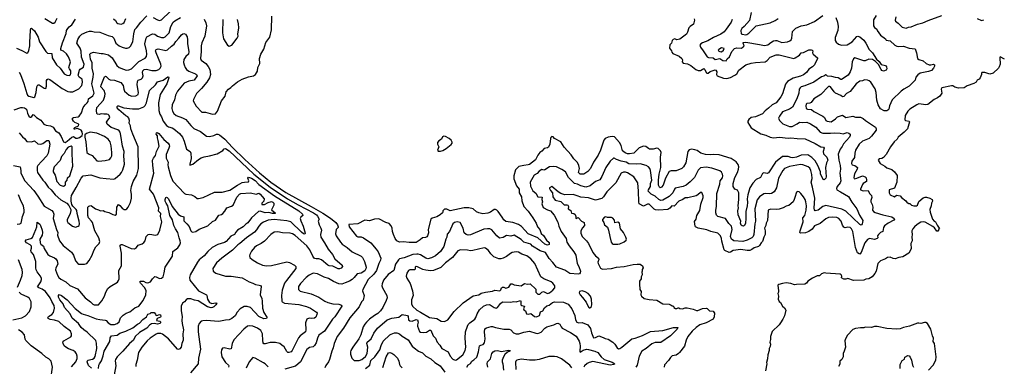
# Model space of a CAD drawing. Extents: x 1771496 to 1971148, y 471553 to 643630.
# Tile 43 of 256: x 1816083 to 1830244, y 539599 to 544582. Entities that reach past the tile are written whole.
import ezdxf

# ---------------------------------------------------------------- set-up
doc = ezdxf.new("R2010")
doc.units = 0

msp = doc.modelspace()

# ---------------------------------------------------------------- linework, layer by layer
at = {"layer": '0CON10XD'}
for points in [[(1816075, 543830), (1816093, 543795), (1816144, 543664), (1816185, 543519), (1816195, 543499), (1816215, 543482), (1816285, 543466), (1816300, 543475), (1816319, 543535), (1816331, 543615), (1816346, 543644), (1816365, 543647), (1816435, 543600), (1816460, 543595), (1816469, 543625), (1816471, 543709), (1816477, 543723), (1816495, 543730), (1816515, 543724), (1816605, 543662), (1816692, 543595), (1816775, 543552), (1816805, 543543), (1816847, 543543), (1816935, 543589), (1816975, 543635), (1816987, 543683), (1816984, 543725), (1816941, 543755), (1816926, 543785), (1816942, 543855), (1816955, 543871), (1817002, 543898), (1817012, 543945), (1816972, 544045), (1816965, 544130), (1816952, 544175), (1816906, 544245), (1816921, 544299), (1816950, 544345), (1816979, 544375), (1817055, 544410), (1817085, 544417), (1817115, 544419), (1817155, 544409), (1817235, 544403), (1817355, 544353), (1817415, 544342), (1817437, 544317), (1817466, 544245), (1817515, 544207), (1817559, 544189), (1817605, 544173), (1817628, 544172), (1817657, 544183), (1817677, 544203), (1817712, 544265), (1817723, 544377), (1817740, 544440), (1817765, 544463), (1817826, 544545), (1817914, 544636)], [(1818002, 544612), (1818065, 544579), (1818095, 544573), (1818125, 544580), (1818248, 544702)], [(1818735, 544592), (1818762, 544535), (1818768, 544495), (1818748, 544345), (1818705, 544250), (1818695, 544205), (1818695, 544125), (1818686, 544025), (1818695, 544002), (1818762, 543952), (1818795, 543909), (1818816, 543865), (1818828, 543795), (1818814, 543745), (1818777, 543683), (1818698, 543592), (1818625, 543519), (1818582, 543435), (1818578, 543415), (1818620, 543340), (1818705, 543254), (1818756, 543254), (1818855, 543224), (1818901, 543229), (1818929, 543265), (1818984, 543415), (1819039, 543481), (1819055, 543545), (1819087, 543585), (1819122, 543608), (1819145, 543633), (1819215, 543690), (1819285, 543727), (1819375, 543762), (1819445, 543775), (1819477, 543793), (1819504, 543844), (1819508, 543895), (1819539, 543951), (1819534, 544025), (1819551, 544085), (1819593, 544157), (1819625, 544255), (1819680, 544330), (1819704, 544435), (1819709, 544635)], [(1828401, 544645), (1828365, 544578), (1828361, 544495), (1828379, 544469), (1828409, 544445), (1828416, 544425), (1828465, 544358), (1828537, 544305), (1828546, 544286), (1828605, 544280), (1828668, 544218), (1828700, 544200), (1828725, 544196), (1828795, 544200), (1828875, 544174), (1828960, 544165), (1828983, 544105), (1828995, 544023), (1829015, 544010), (1829075, 543991), (1829122, 543952), (1829165, 543934), (1829187, 543933), (1829225, 543942), (1829240, 543935), (1829242, 543915), (1829226, 543885), (1829195, 543854), (1829155, 543839), (1829035, 543813), (1829001, 543789), (1828974, 543755), (1828960, 543715), (1828900, 543650), (1828875, 543627), (1828798, 543585), (1828760, 543555), (1828630, 543430), (1828592, 543345), (1828582, 543298), (1828569, 543281), (1828556, 543274), (1828514, 543274), (1828465, 543300), (1828429, 543359), (1828409, 543425), (1828401, 543535), (1828386, 543586), (1828325, 543686), (1828302, 543705), (1828275, 543715), (1828235, 543720), (1828205, 543704), (1828165, 543698), (1828115, 543660), (1828025, 543551), (1827975, 543519), (1827935, 543480), (1827915, 543474), (1827891, 543491), (1827815, 543527), (1827795, 543545), (1827745, 543618), (1827735, 543624), (1827715, 543622), (1827606, 543505), (1827504, 543445), (1827465, 543392), (1827445, 543383), (1827405, 543379), (1827395, 543366), (1827391, 543345), (1827396, 543305), (1827415, 543296), (1827469, 543289), (1827505, 543262), (1827635, 543195), (1827660, 543175), (1827677, 543135), (1827695, 543121), (1827756, 543115), (1827815, 543155), (1827845, 543188), (1827915, 543209), (1827965, 543178), (1828065, 543194), (1828105, 543181), (1828175, 543179), (1828213, 543163), (1828249, 543135), (1828391, 543035), (1828400, 543015), (1828399, 542995), (1828335, 542906), (1828299, 542875), (1828205, 542838), (1828158, 542792), (1828105, 542705), (1828093, 542665), (1828088, 542602), (1828053, 542547), (1828048, 542515), (1828055, 542495), (1828095, 542484), (1828135, 542455), (1828130, 542435), (1828091, 542365), (1828079, 542315), (1828085, 542296), (1828125, 542302), (1828205, 542337), (1828241, 542325), (1828257, 542307), (1828263, 542275), (1828260, 542255), (1828215, 542229), (1828204, 542215), (1828177, 542145), (1828178, 542135), (1828213, 542123), (1828284, 542125), (1828304, 542084), (1828332, 542055), (1828341, 542025), (1828326, 541985), (1828324, 541965), (1828342, 541925), (1828351, 541885), (1828350, 541845), (1828362, 541825), (1828385, 541810), (1828495, 541776), (1828625, 541746), (1828662, 541725), (1828666, 541714), (1828655, 541701), (1828575, 541658), (1828521, 541619), (1828506, 541595), (1828496, 541535), (1828465, 541524), (1828433, 541495), (1828422, 541475), (1828423, 541445), (1828414, 541435), (1828375, 541420), (1828305, 541437), (1828275, 541424), (1828236, 541375), (1828185, 541237), (1828165, 541213), (1828155, 541214), (1828135, 541232), (1828104, 541305), (1828066, 541535), (1828047, 541575), (1828025, 541594), (1827995, 541599), (1827955, 541592), (1827935, 541598), (1827917, 541627), (1827897, 541687), (1827864, 541725), (1827835, 541737), (1827775, 541745), (1827715, 541737), (1827675, 541718), (1827597, 541653), (1827515, 541618), (1827479, 541571), (1827433, 541537), (1827385, 541519), (1827312, 541512), (1827305, 541525), (1827307, 541545), (1827352, 541675), (1827345, 541735), (1827377, 541765), (1827395, 541842), (1827399, 541905), (1827391, 541965), (1827381, 541995), (1827355, 542036), (1827320, 542085), (1827295, 542106), (1827275, 542110), (1827255, 542102), (1827233, 542027), (1827224, 541995), (1827206, 541964), (1827145, 541911), (1827105, 541901), (1827065, 541875), (1827005, 541858), (1826965, 541852), (1826883, 541857), (1826846, 541844), (1826837, 541695), (1826818, 541655), (1826815, 541625), (1826796, 541585), (1826804, 541545), (1826804, 541495), (1826785, 541455), (1826768, 541392), (1826745, 541372), (1826724, 541335), (1826709, 541321), (1826646, 541304), (1826615, 541278), (1826585, 541265), (1826545, 541262), (1826454, 541276), (1826347, 541263), (1826305, 541238), (1826285, 541237), (1826225, 541264), (1826215, 541274), (1826183, 541397), (1826178, 541435), (1826161, 541475), (1826125, 541511), (1826025, 541538), (1825965, 541561), (1825840, 541585), (1825805, 541602), (1825797, 541615), (1825790, 541680), (1825811, 541715), (1825821, 541765), (1825865, 541839), (1825880, 541930), (1825914, 542025), (1825915, 542050), (1825895, 542098), (1825875, 542099), (1825838, 542062), (1825811, 542049), (1825695, 542020), (1825655, 542023), (1825621, 541999), (1825562, 541975), (1825495, 541901), (1825462, 541908), (1825436, 541874), (1825405, 541855), (1825275, 541845), (1825229, 541849), (1825209, 541859), (1825135, 541931), (1825111, 541929), (1825055, 541899), (1824993, 541933), (1824986, 541965), (1824985, 542115), (1824973, 542235), (1824916, 542325), (1824825, 542379), (1824795, 542388), (1824765, 542388), (1824735, 542374), (1824659, 542235), (1824526, 542105), (1824481, 542035), (1824455, 542012), (1824365, 541986), (1824265, 542020), (1824155, 542031), (1824100, 542050), (1824045, 542070), (1823925, 542066), (1823865, 542084), (1823826, 542106), (1823735, 542184), (1823705, 542166), (1823704, 542155), (1823716, 542125), (1823745, 542092), (1823749, 542035), (1823785, 541986), (1823865, 541968), (1823915, 541920), (1823951, 541921), (1823965, 541915), (1823975, 541895), (1823971, 541861), (1824010, 541840), (1824019, 541799), (1824055, 541796), (1824070, 541780), (1824084, 541755), (1824081, 541731), (1824085, 541726), (1824115, 541740), (1824165, 541687), (1824204, 541664), (1824208, 541622), (1824179, 541591), (1824152, 541545), (1824153, 541515), (1824175, 541465), (1824234, 541405), (1824264, 541364), (1824326, 541236), (1824365, 541185), (1824409, 541155), (1824411, 541135), (1824398, 541095), (1824401, 541075), (1824435, 541012), (1824465, 540996), (1824597, 541003), (1824665, 541026), (1824775, 541033), (1824905, 541061), (1824965, 541067), (1825007, 541067), (1825040, 541045), (1825048, 541015), (1825038, 540992), (1825037, 540963), (1825030, 540955), (1825038, 540915), (1825023, 540887), (1825020, 540855), (1824998, 540825), (1824998, 540785), (1825002, 540705), (1825022, 540675), (1825018, 540625), (1825027, 540607), (1825065, 540572), (1825137, 540557), (1825245, 540552), (1825335, 540498), (1825422, 540492), (1825455, 540480), (1825465, 540470), (1825475, 540470), (1825490, 540455), (1825490, 540445), (1825515, 540428), (1825535, 540428), (1825555, 540438), (1825565, 540438), (1825578, 540428), (1825615, 540426), (1825655, 540439), (1825685, 540438), (1825769, 540419), (1825815, 540399), (1825835, 540399), (1825905, 540431), (1825956, 540436), (1825970, 540430), (1826005, 540398), (1826055, 540390), (1826074, 540365), (1826072, 540308), (1826055, 540276), (1825955, 540222), (1825865, 540196), (1825811, 540155), (1825755, 540102), (1825695, 540028), (1825669, 539975), (1825644, 539886), (1825575, 539798), (1825559, 539781), (1825525, 539760), (1825465, 539748), (1825442, 539725), (1825416, 539684), (1825358, 539622), (1825350, 539585)], [(1826328, 544585), (1826317, 544545), (1826245, 544445), (1826215, 544410), (1826166, 544374), (1826064, 544326), (1825982, 544278), (1825905, 544252), (1825881, 544235), (1825866, 544215), (1825873, 544185), (1825914, 544135), (1825970, 544050), (1825989, 544039), (1826055, 544036), (1826085, 544012), (1826155, 544023), (1826195, 543996), (1826245, 543992), (1826260, 544020), (1826291, 544049), (1826325, 544125), (1826363, 544167), (1826395, 544178), (1826465, 544174), (1826490, 544190), (1826501, 544205), (1826488, 544245), (1826490, 544255), (1826525, 544257), (1826725, 544226), (1826795, 544209), (1826845, 544221), (1826886, 544255), (1826925, 544277), (1826955, 544282), (1826975, 544281), (1827045, 544256), (1827125, 544266), (1827162, 544278), (1827180, 544295), (1827188, 544315), (1827198, 544412), (1827245, 544460), (1827325, 544492), (1827405, 544510), (1827515, 544555), (1827635, 544645)], [(1826605, 544685), (1826578, 544572), (1826504, 544486), (1826469, 544455), (1826454, 544425), (1826460, 544380), (1826475, 544372), (1826525, 544364), (1826542, 544368), (1826571, 544389), (1826675, 544496), (1826875, 544536), (1826948, 544572), (1826990, 544600)], [(1828835, 544461), (1828865, 544473), (1828905, 544478), (1828995, 544516), (1829074, 544536), (1829147, 544573), (1829345, 544644)], [(1816005, 543286), (1816099, 543321), (1816125, 543322), (1816154, 543314), (1816180, 543295), (1816195, 543240), (1816215, 543196), (1816235, 543181), (1816245, 543181), (1816259, 543191), (1816275, 543218), (1816285, 543213), (1816327, 543175), (1816388, 543138), (1816430, 543080), (1816465, 543064), (1816525, 543057), (1816565, 543037), (1816597, 542985), (1816646, 542955), (1816682, 542905), (1816715, 542826), (1816735, 542817), (1816766, 542834), (1816835, 542894), (1816855, 542901), (1816890, 542880), (1816915, 542879), (1816945, 542887), (1816982, 542918), (1816988, 542935), (1816981, 542971), (1816965, 542995), (1816915, 543019), (1816875, 543007), (1816865, 543010), (1816867, 543025), (1816875, 543033), (1816928, 543055), (1816933, 543075), (1816925, 543086), (1816875, 543104), (1816855, 543124), (1816844, 543145), (1816844, 543165), (1816858, 543175), (1816925, 543184), (1816940, 543195), (1816974, 543245), (1816995, 543318), (1817023, 543357), (1817054, 543385), (1817070, 543405), (1817073, 543445), (1817135, 543487), (1817152, 543525), (1817119, 543661), (1817140, 543755), (1817145, 543805), (1817124, 543884), (1817126, 543964), (1817104, 544015), (1817095, 544055), (1817093, 544087), (1817105, 544103), (1817145, 544114), (1817254, 544094), (1817286, 544096), (1817359, 544079), (1817415, 544034), (1817480, 543925), (1817515, 543897), (1817575, 543870), (1817615, 543859), (1817655, 543861), (1817693, 543877), (1817795, 543981), (1817890, 544030), (1817908, 544055), (1817912, 544085), (1817907, 544135), (1817882, 544235), (1817900, 544315), (1817913, 544337), (1817995, 544379), (1818025, 544372), (1818065, 544345), (1818125, 544324), (1818155, 544325), (1818175, 544335), (1818234, 544395), (1818257, 544485), (1818290, 544545), (1818315, 544566), (1818396, 544614)], [(1816035, 544173), (1816115, 544141), (1816185, 544100), (1816200, 544105), (1816213, 544137), (1816230, 544205), (1816229, 544255), (1816238, 544432), (1816245, 544458), (1816255, 544460), (1816265, 544453), (1816294, 544424), (1816351, 544331), (1816370, 544265), (1816457, 544125), (1816485, 544102), (1816544, 544094), (1816550, 544035), (1816613, 543933), (1816665, 543886), (1816725, 543804), (1816762, 543785), (1816795, 543778), (1816815, 543790), (1816821, 543815), (1816820, 543845), (1816799, 543875), (1816792, 543895), (1816816, 543975), (1816785, 544047), (1816755, 544093), (1816715, 544129), (1816676, 544146), (1816675, 544170), (1816699, 544249), (1816750, 544385), (1816757, 544425), (1816775, 544456), (1816795, 544481), (1816835, 544509), (1816885, 544589)], [(1816445, 544601), (1816555, 544534), (1816575, 544531)], [(1816575, 544531), (1816595, 544546), (1816622, 544605)], [(1817434, 544594), (1817459, 544569), (1817480, 544535), (1817496, 544526), (1817545, 544520), (1817565, 544526), (1817585, 544544), (1817609, 544601)], [(1819004, 544584), (1819001, 544395), (1819014, 544305), (1819072, 544215), (1819095, 544200), (1819133, 544217), (1819212, 544318), (1819224, 544345), (1819221, 544375), (1819236, 544464), (1819231, 544525), (1819217, 544585)], [(1825786, 544595), (1825790, 544575), (1825772, 544518), (1825724, 544486), (1825706, 544465), (1825688, 544402), (1825672, 544375), (1825577, 544303), (1825535, 544294), (1825505, 544309), (1825481, 544299), (1825468, 544282), (1825459, 544245), (1825435, 544222), (1825427, 544175), (1825456, 544135), (1825461, 544115), (1825475, 544096), (1825568, 544058), (1825605, 544025), (1825614, 544005), (1825610, 543975), (1825625, 543955), (1825688, 543948), (1825735, 543922), (1825807, 543867), (1825842, 543852), (1825875, 543850), (1825925, 543881), (1825938, 543868), (1825954, 543824), (1825965, 543814), (1825985, 543815), (1826015, 543837), (1826085, 543861), (1826096, 543855), (1826108, 543835), (1826104, 543795), (1826116, 543776), (1826205, 543743), (1826255, 543738), (1826307, 543753), (1826367, 543783), (1826395, 543806), (1826426, 543855), (1826525, 543935), (1826605, 543959), (1826665, 543969), (1826803, 543977), (1826835, 543997), (1826875, 544045), (1826965, 544077), (1827005, 544079), (1827215, 544026), (1827235, 544032), (1827298, 544072), (1827325, 544106), (1827355, 544111), (1827395, 544130), (1827435, 544150), (1827465, 544151), (1827482, 544145), (1827489, 544135), (1827484, 544105), (1827493, 544085), (1827556, 544036), (1827557, 544025), (1827514, 543935), (1827487, 543903), (1827435, 543871), (1827397, 543825), (1827355, 543791), (1827315, 543772), (1827209, 543741), (1827128, 543692), (1827098, 543655), (1827055, 543515), (1827029, 543471), (1826962, 543388), (1826904, 543356), (1826855, 543309), (1826806, 543274), (1826765, 543231), (1826665, 543185), (1826605, 543175), (1826568, 543145), (1826554, 543125), (1826557, 543105), (1826605, 543028), (1826741, 542941), (1826813, 542923), (1826875, 542894), (1826925, 542885), (1827013, 542893), (1827135, 542880), (1827175, 542883), (1827265, 542872), (1827378, 542868), (1827525, 542802), (1827604, 542754), (1827645, 542750), (1827653, 542733), (1827640, 542685), (1827644, 542655), (1827691, 542605), (1827707, 542565), (1827685, 542525), (1827671, 542455), (1827682, 542325), (1827677, 542303), (1827665, 542289), (1827655, 542282), (1827637, 542287), (1827603, 542367), (1827599, 542395), (1827563, 542485), (1827523, 542553), (1827475, 542600), (1827417, 542637), (1827325, 542635), (1827255, 542607), (1827205, 542596), (1827175, 542599), (1827134, 542614), (1827054, 542616), (1826955, 542535), (1826855, 542381), (1826835, 542371), (1826785, 542380), (1826767, 542373), (1826738, 542312), (1826677, 542283), (1826627, 542233), (1826586, 542164), (1826556, 542065), (1826546, 542005), (1826550, 541955), (1826545, 541908), (1826525, 541825), (1826527, 541725), (1826520, 541655), (1826508, 541625), (1826495, 541615), (1826475, 541617), (1826459, 541629), (1826451, 541655), (1826454, 541685), (1826418, 541775), (1826410, 541835), (1826420, 541875), (1826416, 541905), (1826427, 541995), (1826424, 542094), (1826405, 542129), (1826368, 542148), (1826346, 542186), (1826347, 542225), (1826368, 542312), (1826405, 542385), (1826422, 542435), (1826425, 542465), (1826418, 542498), (1826389, 542539), (1826318, 542588), (1826145, 542640), (1826055, 542643), (1826015, 542640), (1825945, 542645), (1825881, 542665), (1825825, 542702), (1825795, 542713), (1825745, 542719), (1825710, 542710), (1825693, 542685), (1825664, 542525), (1825631, 542465), (1825605, 542443), (1825525, 542409), (1825455, 542410), (1825425, 542399), (1825372, 542305), (1825337, 542203), (1825315, 542173), (1825295, 542164), (1825283, 542173), (1825270, 542205), (1825269, 542275), (1825279, 542361), (1825305, 542455), (1825300, 542605), (1825308, 542675), (1825299, 542699), (1825265, 542728), (1825245, 542733), (1825195, 542721), (1825143, 542723), (1825125, 542729), (1825088, 542758), (1825055, 542762), (1824995, 542742), (1824915, 542663), (1824855, 542652), (1824825, 542655), (1824790, 542670), (1824755, 542699), (1824732, 542772), (1824708, 542818), (1824636, 542896), (1824605, 542902), (1824545, 542895), (1824505, 542875), (1824485, 542851), (1824435, 542706), (1824402, 542635), (1824338, 542535), (1824292, 542445), (1824255, 542399), (1824195, 542361), (1824145, 542362), (1824122, 542385), (1824135, 542445), (1824126, 542485), (1824107, 542527), (1824052, 542582), (1824015, 542638), (1823915, 542748), (1823865, 542825), (1823775, 542875), (1823755, 542897), (1823735, 542901), (1823721, 542889), (1823716, 542875), (1823707, 542793), (1823691, 542749), (1823675, 542739), (1823625, 542728), (1823595, 542691), (1823565, 542672), (1823536, 542635), (1823502, 542568), (1823415, 542501), (1823395, 542494), (1823332, 542488), (1823260, 542470), (1823215, 542425), (1823190, 542335), (1823191, 542295), (1823230, 542195), (1823267, 542145), (1823269, 542095), (1823301, 542035), (1823307, 541977), (1823336, 541896), (1823395, 541828), (1823463, 541733), (1823512, 541655), (1823532, 541605), (1823564, 541564), (1823585, 541509), (1823618, 541478), (1823660, 541410), (1823698, 541378), (1823698, 541352), (1823675, 541339), (1823637, 541355), (1823535, 541445), (1823395, 541502), (1823299, 541609), (1823255, 541640), (1823175, 541668), (1823075, 541683), (1823045, 541705), (1823023, 541745)], [(1827823, 544613), (1827846, 544545), (1827855, 544485), (1827852, 544425), (1827813, 544325), (1827811, 544285), (1827825, 544260), (1827859, 544229), (1827903, 544217), (1827985, 544223), (1828055, 544262), (1828125, 544341), (1828136, 544344), (1828165, 544334), (1828225, 544286), (1828254, 544244), (1828300, 544155), (1828347, 544105), (1828406, 544015), (1828445, 543981), (1828475, 543940), (1828535, 543926), (1828550, 543905), (1828555, 543875), (1828546, 543855), (1828505, 543843), (1828485, 543851), (1828475, 543864), (1828437, 543937), (1828391, 543981), (1828348, 544008), (1828295, 544016), (1828245, 543991), (1828225, 543989), (1828095, 544035), (1828075, 544021), (1828055, 543975), (1828045, 543885), (1828029, 543835), (1828000, 543785), (1827905, 543722), (1827895, 543721), (1827855, 543747), (1827815, 543750), (1827765, 543767), (1827699, 543769), (1827687, 543785), (1827675, 543788), (1827648, 543772), (1827615, 543762), (1827505, 543685), (1827375, 543632), (1827325, 543618), (1827306, 543605), (1827295, 543585), (1827287, 543525), (1827258, 543445), (1827198, 543325), (1827156, 543295), (1827055, 543259), (1827009, 543195), (1826999, 543165), (1827010, 543135), (1827061, 543085), (1827155, 543045), (1827195, 543045), (1827264, 543086), (1827299, 543111), (1827345, 543106), (1827405, 543111), (1827459, 543085), (1827535, 543037), (1827594, 542965), (1827635, 542951), (1827745, 542950), (1827805, 542958), (1827885, 542952), (1827925, 542942), (1827985, 542959), (1828010, 542950), (1828028, 542935), (1828028, 542915), (1828017, 542895), (1827932, 542798), (1827912, 542758), (1827885, 542720), (1827853, 542647), (1827862, 542562), (1827885, 542485), (1827886, 542435), (1827879, 542375), (1827894, 542266), (1827885, 542235), (1827838, 542185), (1827829, 542155), (1827835, 542134), (1827889, 542108), (1828005, 542040), (1828051, 541961), (1828124, 541865), (1828162, 541772), (1828210, 541695), (1828202, 541645), (1828196, 541634), (1828185, 541630), (1828165, 541640), (1827965, 541830), (1827908, 541858), (1827675, 541909), (1827635, 541898), (1827565, 541846), (1827525, 541836), (1827515, 541848), (1827511, 541871), (1827517, 542015), (1827484, 542175), (1827465, 542245), (1827479, 542301), (1827478, 542355), (1827462, 542415), (1827445, 542446), (1827425, 542465), (1827347, 542497), (1827315, 542502), (1827157, 542473), (1827085, 542445), (1827057, 542415), (1826997, 542305), (1826970, 542165), (1826935, 542106), (1826898, 542082), (1826865, 542079), (1826805, 542084), (1826785, 542077), (1826723, 542037), (1826688, 541992), (1826657, 541865), (1826667, 541685), (1826655, 541645), (1826642, 541495), (1826633, 541465), (1826615, 541445), (1826545, 541412), (1826485, 541393), (1826355, 541405), (1826319, 541425), (1826307, 541465), (1826330, 541565), (1826319, 541615), (1826280, 541650), (1826236, 541725), (1826125, 541752), (1826105, 541774), (1826094, 541805), (1826094, 541845), (1826106, 541895), (1826110, 542085), (1826153, 542217), (1826157, 542265), (1826190, 542310), (1826195, 542335), (1826191, 542361), (1826178, 542388), (1826155, 542408), (1826036, 542446), (1825955, 542463), (1825875, 542453), (1825841, 542419), (1825788, 542315), (1825725, 542250), (1825671, 542205), (1825625, 542186), (1825512, 542158), (1825500, 542145), (1825476, 542095), (1825425, 542039), (1825335, 541989), (1825305, 541983), (1825275, 541995), (1825221, 542045), (1825163, 542073), (1825123, 542115), (1825125, 542135), (1825158, 542185), (1825158, 542225), (1825177, 542275), (1825156, 542416), (1825146, 542445), (1825125, 542468), (1825095, 542484), (1825005, 542508), (1824953, 542507), (1824845, 542511), (1824805, 542534), (1824735, 542546), (1824665, 542574), (1824635, 542592), (1824625, 542591), (1824575, 542548), (1824512, 542455), (1824455, 542326), (1824425, 542282), (1824405, 542270), (1824365, 542258), (1824289, 542195), (1824225, 542175), (1824152, 542192), (1824105, 542217), (1824065, 542228), (1823974, 542314), (1823934, 542394), (1823879, 542429), (1823805, 542465), (1823765, 542470), (1823705, 542467), (1823635, 542424), (1823621, 542421), (1823595, 542429)], [(1828686, 544625), (1828674, 544574), (1828679, 544559), (1828720, 544530), (1828775, 544473), (1828835, 544461)], [(1829855, 544599), (1829915, 544569), (1829948, 544582)], [(1816078, 542955), (1816126, 542896), (1816154, 542874), (1816185, 542829), (1816255, 542824), (1816295, 542841), (1816345, 542799), (1816385, 542793), (1816417, 542803), (1816475, 542844), (1816504, 542844), (1816516, 542794), (1816492, 542665), (1816473, 542625), (1816396, 542544), (1816344, 542485), (1816334, 542465), (1816333, 542413), (1816340, 542385), (1816415, 542275), (1816445, 542245), (1816495, 542174), (1816535, 542136), (1816592, 542062), (1816674, 541994), (1816759, 541945), (1816791, 541911), (1816818, 541855), (1816818, 541838), (1816811, 541795), (1816768, 541705), (1816768, 541685), (1816778, 541665), (1816844, 541614), (1816885, 541601), (1816925, 541612), (1816937, 541625), (1816943, 541645), (1816940, 541685), (1816909, 541795), (1816905, 541838), (1816896, 541855), (1816849, 541899), (1816832, 541925), (1816823, 541973), (1816824, 542016), (1816830, 542055), (1816841, 542079), (1816895, 542168), (1816965, 542306), (1816995, 542337), (1817105, 542350), (1817235, 542309), (1817325, 542297), (1817435, 542291), (1817455, 542299), (1817527, 542363), (1817547, 542385), (1817569, 542425), (1817590, 542505), (1817582, 542625), (1817587, 542685), (1817563, 542765), (1817540, 542915), (1817526, 542965), (1817514, 542984), (1817495, 542998), (1817400, 543030), (1817342, 543082), (1817333, 543107), (1817339, 543125), (1817379, 543175), (1817372, 543205), (1817355, 543219), (1817335, 543224), (1817295, 543222), (1817255, 543228), (1817225, 543220), (1817202, 543222), (1817191, 543235), (1817189, 543275), (1817195, 543318), (1817290, 543425), (1817309, 543481), (1817312, 543515), (1817299, 543565), (1817250, 543615), (1817255, 543639), (1817305, 543760), (1817315, 543768), (1817325, 543766), (1817364, 543725), (1817385, 543716), (1817445, 543712), (1817538, 543678), (1817572, 543635), (1817579, 543585), (1817591, 543555), (1817657, 543497), (1817695, 543483), (1817755, 543486), (1817785, 543505), (1817790, 543535), (1817774, 543645), (1817777, 543695), (1817785, 543712), (1817831, 543729), (1817850, 543745), (1817857, 543775), (1817849, 543825), (1817855, 543845), (1817873, 543865), (1817905, 543871), (1817985, 543852), (1818045, 543851), (1818085, 543865), (1818105, 543885), (1818117, 543915), (1818115, 543945), (1818044, 544105), (1818038, 544135), (1818047, 544153), (1818075, 544163), (1818165, 544142), (1818185, 544141), (1818210, 544150), (1818265, 544204), (1818305, 544232), (1818329, 544271), (1818374, 544316), (1818409, 544365), (1818430, 544380), (1818445, 544384), (1818466, 544376), (1818492, 544335), (1818498, 544295), (1818496, 544235), (1818517, 544125), (1818511, 544089), (1818472, 544055), (1818445, 544010), (1818440, 543965), (1818447, 543935), (1818461, 543895), (1818484, 543864), (1818515, 543842), (1818613, 543805), (1818626, 543795), (1818634, 543775), (1818594, 543715), (1818515, 543698), (1818451, 543669), (1818354, 543555), (1818326, 543495), (1818311, 543429), (1818274, 543356), (1818271, 543305), (1818282, 543265), (1818301, 543235), (1818335, 543205), (1818425, 543173), (1818475, 543145), (1818545, 543062), (1818590, 543020), (1818686, 542976), (1818770, 542910), (1818815, 542904), (1818875, 542918), (1818915, 542937), (1818935, 542937), (1818958, 542928), (1819035, 542865), (1819144, 542744), (1819321, 542571), (1819530, 542380), (1819695, 542248), (1819909, 542099), (1820275, 541895), (1820445, 541801), (1820555, 541729), (1820632, 541665), (1820656, 541635), (1820664, 541605), (1820663, 541595), (1820636, 541564), (1820624, 541505), (1820636, 541476), (1820695, 541384), (1820723, 541353), (1820795, 541305), (1820863, 541243), (1820993, 541183), (1821012, 541162), (1821042, 541105), (1821065, 541025), (1821062, 540998), (1821047, 540973), (1820995, 540936), (1820935, 540927), (1820895, 540874), (1820864, 540845), (1820825, 540821), (1820765, 540797), (1820715, 540779), (1820673, 540783), (1820597, 540817), (1820525, 540862), (1820462, 540882), (1820365, 540929), (1820304, 540936), (1820245, 540908), (1820205, 540877), (1820121, 540789), (1820095, 540745), (1820092, 540705), (1820115, 540681), (1820275, 540640), (1820385, 540595), (1820473, 540533), (1820515, 540514), (1820585, 540495), (1820675, 540491), (1820710, 540480), (1820714, 540465), (1820615, 540308), (1820582, 540275), (1820465, 540105), (1820384, 540045), (1820366, 540005), (1820348, 539935), (1820324, 539896), (1820305, 539880), (1820252, 539868), (1820215, 539839), (1820122, 539665), (1820050, 539600), (1819895, 539559)], [(1826175, 544121), (1826206, 544145), (1826216, 544166), (1826178, 544178), (1826138, 544155), (1826131, 544145), (1826134, 544135), (1826155, 544123), (1826175, 544121)], [(1830245, 544014), (1830185, 544050), (1830180, 544035), (1830186, 543945), (1830172, 543905), (1830162, 543885), (1830086, 543814), (1830035, 543800), (1829965, 543822), (1829920, 543825), (1829914, 543815), (1829916, 543795), (1829896, 543744), (1829882, 543728), (1829856, 543714), (1829840, 543685), (1829805, 543664), (1829711, 543629), (1829665, 543605), (1829585, 543599), (1829535, 543611), (1829505, 543629), (1829485, 543632), (1829348, 543605), (1829338, 543585), (1829344, 543525), (1829318, 543485), (1829285, 543459), (1829235, 543435), (1829142, 543365), (1829115, 543360), (1829015, 543371), (1828985, 543359), (1828885, 543295), (1828858, 543265), (1828818, 543205), (1828812, 543142), (1828823, 543133), (1828875, 543122), (1828882, 543115), (1828851, 543015), (1828805, 542967), (1828717, 542895), (1828704, 542865), (1828662, 542828), (1828608, 542755), (1828546, 542644), (1828505, 542602), (1828482, 542588), (1828445, 542580), (1828430, 542565), (1828460, 542515), (1828525, 542478), (1828554, 542454), (1828625, 542430), (1828663, 542393), (1828702, 542342), (1828700, 542245), (1828665, 542162), (1828590, 542135), (1828588, 542095), (1828604, 542064), (1828665, 542037), (1828695, 542057), (1828745, 542052), (1828765, 542028), (1828829, 541979), (1828845, 541950), (1828855, 541950), (1828865, 541940), (1828885, 541940), (1828910, 541915), (1828944, 541904), (1828980, 541905), (1828997, 541915), (1829015, 541970), (1829075, 542020), (1829105, 542030), (1829125, 542029), (1829174, 542014), (1829208, 541995), (1829211, 541975), (1829196, 541944), (1829191, 541905), (1829174, 541855), (1829176, 541815), (1829210, 541715), (1829235, 541685), (1829255, 541674), (1829278, 541628), (1829308, 541585), (1829310, 541575), (1829300, 541565), (1829300, 541555), (1829288, 541542), (1829275, 541540), (1829240, 541590), (1829218, 541608), (1829105, 541669), (1829075, 541676), (1829045, 541670), (1828993, 541637), (1828955, 541604), (1828928, 541575), (1828914, 541545), (1828920, 541485), (1828913, 541465), (1828917, 541405), (1828900, 541365), (1828903, 541287), (1828873, 541225), (1828785, 541172), (1828725, 541164), (1828676, 541144), (1828645, 541150), (1828605, 541169), (1828566, 541164), (1828536, 541144), (1828466, 541114), (1828424, 541076), (1828400, 540965), (1828384, 540935), (1828344, 540885), (1828295, 540858), (1828255, 540850), (1828225, 540837), (1828075, 540832), (1827995, 540862), (1827965, 540852), (1827935, 540852), (1827902, 540872), (1827908, 540895), (1827898, 540915), (1827885, 540922), (1827675, 540937), (1827655, 540943), (1827614, 540926), (1827585, 540900), (1827555, 540900), (1827485, 540868), (1827417, 540823), (1827400, 540795), (1827375, 540778), (1827255, 540777), (1827225, 540771), (1827175, 540790), (1827105, 540797), (1827055, 540791), (1827002, 540775), (1826987, 540763), (1826998, 540685), (1826998, 540665), (1826988, 540645), (1826997, 540605), (1826992, 540565), (1827005, 540530), (1827026, 540516), (1827052, 540465), (1827085, 540440), (1827102, 540405), (1827082, 540325), (1827060, 540275), (1827026, 540224), (1827008, 540195), (1826905, 540100), (1826880, 540025), (1826882, 539985), (1826870, 539945), (1826880, 539915), (1826876, 539884), (1826863, 539855), (1826862, 539825), (1826844, 539766), (1826840, 539705), (1826822, 539655), (1826828, 539635), (1826810, 539535)], [(1817063, 541823), (1817064, 541886), (1817079, 541901), (1817105, 541909), (1817115, 541908), (1817175, 541864), (1817219, 541849), (1817245, 541834), (1817285, 541838), (1817306, 541826), (1817365, 541812), (1817425, 541782), (1817455, 541774), (1817474, 541786), (1817480, 541885), (1817504, 541926), (1817525, 541912), (1817555, 541871), (1817585, 541852), (1817608, 541852), (1817625, 541862), (1817642, 541885), (1817678, 541955), (1817692, 542015), (1817690, 542075), (1817680, 542125), (1817689, 542185), (1817714, 542255), (1817768, 542345), (1817790, 542445), (1817788, 542755), (1817709, 542935), (1817681, 543015), (1817678, 543058), (1817656, 543095), (1817662, 543135), (1817654, 543165), (1817639, 543185), (1817611, 543201), (1817507, 543285), (1817483, 543315), (1817487, 543335), (1817495, 543343), (1817506, 543344), (1817582, 543315), (1817705, 543300), (1817795, 543301), (1817870, 543330), (1817890, 543350), (1817907, 543385), (1817951, 543565), (1818035, 543645), (1818065, 543691), (1818145, 543713), (1818215, 543759), (1818225, 543760), (1818226, 543746), (1818201, 543659), (1818104, 543506), (1818081, 543385), (1818086, 543276), (1818100, 543225), (1818124, 543185), (1818147, 543125), (1818195, 543063), (1818225, 543040), (1818275, 543026), (1818301, 543011), (1818383, 542945), (1818427, 542895), (1818450, 542835), (1818480, 542720), (1818533, 542685), (1818546, 542665), (1818550, 542585), (1818530, 542505), (1818532, 542492), (1818575, 542507), (1818656, 542574), (1818695, 542595), (1818735, 542611), (1818815, 542623), (1818924, 542656), (1819005, 542702), (1819024, 542725), (1819045, 542732), (1819095, 542699), (1819452, 542362), (1819686, 542176), (1819937, 542007), (1820089, 541919), (1820307, 541805), (1820353, 541775), (1820368, 541758), (1820390, 541715), (1820378, 541685), (1820388, 541635), (1820415, 541587), (1820426, 541555), (1820410, 541495), (1820415, 541455), (1820469, 541375), (1820520, 541285), (1820584, 541205), (1820616, 541145), (1820719, 541055), (1820726, 541034), (1820709, 541011), (1820685, 541000), (1820665, 541000), (1820585, 541038), (1820534, 541044), (1820513, 541053), (1820425, 541130), (1820385, 541143), (1820345, 541143), (1820325, 541150), (1820300, 541180), (1820254, 541274), (1820213, 541333), (1820045, 541480), (1820005, 541504), (1819975, 541514), (1819865, 541519), (1819795, 541532), (1819745, 541528), (1819694, 541496), (1819603, 541397), (1819555, 541364), (1819489, 541331), (1819458, 541305), (1819416, 541255), (1819392, 541205), (1819389, 541185), (1819394, 541165), (1819425, 541135), (1819505, 541086), (1819575, 541052), (1819635, 541043), (1819705, 541048), (1819925, 541101), (1819965, 541093), (1820036, 541055), (1820054, 541035), (1820053, 541005), (1819919, 540831), (1819893, 540795), (1819856, 540695), (1819850, 540615), (1819854, 540535), (1819860, 540525), (1819890, 540505), (1820098, 540488), (1820210, 540460), (1820265, 540435), (1820353, 540375), (1820360, 540365), (1820359, 540345), (1820344, 540305), (1820325, 540290), (1820275, 540286), (1820245, 540292), (1820214, 540275), (1820194, 540225), (1820198, 540125), (1820192, 540095), (1820118, 540035), (1820095, 540008), (1820004, 539826), (1819988, 539805), (1819955, 539796), (1819939, 539799), (1819925, 539812), (1819885, 539878), (1819855, 539905), (1819825, 539927), (1819761, 539939), (1819685, 539942), (1819615, 539921), (1819595, 539921), (1819584, 539935), (1819579, 539969), (1819576, 540066), (1819550, 540115), (1819505, 540149), (1819435, 540176), (1819385, 540180), (1819361, 540175), (1819306, 540135), (1819165, 539980), (1819138, 539925), (1819125, 539851), (1819105, 539846), (1819024, 539866), (1819001, 539859), (1818984, 539836), (1818979, 539795), (1818990, 539735), (1819042, 539652), (1819086, 539615), (1819090, 539605), (1819084, 539586)], [(1817217, 542547), (1817265, 542554), (1817313, 542557), (1817375, 542572), (1817396, 542594), (1817407, 542625), (1817409, 542675), (1817399, 542769), (1817385, 542825), (1817355, 542866), (1817305, 542901), (1817195, 542951), (1817095, 542964), (1817042, 542948), (1817021, 542925), (1817018, 542895), (1817033, 542825), (1817051, 542675), (1817073, 542653), (1817125, 542628), (1817195, 542551), (1817217, 542547)], [(1818105, 541807), (1818079, 541829), (1818083, 541875), (1818008, 542075), (1817952, 542145), (1818014, 542375), (1817999, 542485), (1817995, 542565), (1818007, 542593), (1818035, 542629), (1818053, 542685), (1818091, 542765), (1818077, 542847), (1818065, 542885), (1818064, 542914), (1818048, 542935), (1818051, 542955), (1818059, 542961), (1818085, 542946), (1818155, 542859), (1818219, 542805), (1818233, 542785), (1818236, 542765), (1818229, 542735), (1818190, 542645), (1818191, 542591), (1818220, 542535), (1818213, 542495), (1818217, 542465), (1818251, 542341), (1818285, 542262), (1818455, 542084), (1818475, 542074), (1818555, 542064), (1818600, 542040), (1818635, 542011), (1818655, 542010), (1818722, 542028), (1818885, 542102), (1818995, 542102), (1819105, 542129), (1819216, 542204), (1819285, 542240), (1819315, 542248), (1819375, 542253), (1819380, 542265), (1819364, 542306), (1819372, 542318), (1819415, 542305), (1819468, 542268), (1819525, 542215), (1819749, 542049), (1820098, 541835), (1820153, 541785), (1820154, 541765), (1820127, 541743), (1820119, 541725), (1820129, 541689), (1820162, 541615), (1820190, 541515), (1820185, 541499), (1820165, 541505), (1820135, 541528), (1819985, 541675), (1819925, 541691), (1819741, 541711), (1819655, 541701), (1819588, 541672), (1819553, 541647), (1819522, 541615), (1819490, 541560), (1819462, 541528), (1819345, 541448), (1819247, 541363), (1819219, 541345), (1819145, 541267), (1818990, 541155), (1818916, 541085), (1818862, 541005), (1818865, 540968), (1818906, 540936), (1819045, 540896), (1819126, 540896), (1819285, 540871), (1819383, 540813), (1819435, 540794), (1819476, 540776), (1819527, 540767), (1819545, 540759), (1819554, 540745), (1819544, 540625), (1819564, 540574), (1819572, 540535), (1819573, 540433), (1819594, 540374), (1819636, 540305), (1819640, 540295), (1819632, 540285), (1819595, 540283), (1819524, 540314), (1819405, 540442), (1819355, 540459), (1819313, 540457), (1819255, 540427), (1819212, 540378), (1819183, 540325), (1819135, 540284), (1819098, 540265), (1819045, 540263), (1818945, 540241), (1818765, 540256), (1818716, 540254), (1818694, 540246), (1818666, 540214), (1818652, 540175), (1818651, 540095), (1818659, 540021), (1818686, 539845), (1818656, 539714), (1818649, 539635), (1818542, 539505)], [(1822103, 542693), (1822135, 542693), (1822167, 542703), (1822219, 542731), (1822291, 542789), (1822301, 542805), (1822302, 542822), (1822290, 542850), (1822262, 542872), (1822205, 542901), (1822185, 542906), (1822165, 542899), (1822149, 542865), (1822111, 542839), (1822091, 542815), (1822094, 542795), (1822113, 542755), (1822091, 542705), (1822103, 542693)], [(1816715, 542191), (1816735, 542203), (1816742, 542215), (1816744, 542245), (1816767, 542273), (1816772, 542308), (1816806, 542335), (1816847, 542475), (1816837, 542647), (1816837, 542755), (1816825, 542764), (1816782, 542748), (1816752, 542718), (1816722, 542658), (1816685, 542616), (1816663, 542557), (1816580, 542465), (1816563, 542415), (1816563, 542395), (1816592, 542345), (1816617, 542255), (1816665, 542205), (1816695, 542192), (1816715, 542191)], [(1815995, 542488), (1816089, 542465), (1816101, 542415), (1816101, 542375), (1816157, 542267), (1816286, 542125), (1816344, 542045), (1816435, 541900), (1816545, 541837), (1816567, 541817), (1816576, 541786), (1816563, 541725), (1816613, 541565), (1816634, 541525), (1816626, 541485), (1816658, 541405), (1816709, 541335), (1816829, 541239), (1816856, 541195), (1816887, 541117), (1816919, 541079), (1816935, 541069), (1817015, 541066), (1817048, 541075), (1817082, 541118), (1817124, 541195), (1817148, 541265), (1817178, 541315), (1817224, 541366), (1817236, 541395), (1817220, 541445), (1817165, 541545), (1817130, 541665), (1817117, 541687), (1817074, 541735), (1817065, 541765), (1817063, 541823)], [(1823595, 542429), (1823555, 542405), (1823528, 542372), (1823484, 542346), (1823427, 542245), (1823428, 542188), (1823465, 542124), (1823505, 542090), (1823537, 542037), (1823599, 542029), (1823595, 541995), (1823604, 541965), (1823593, 541935), (1823611, 541881), (1823675, 541848), (1823719, 541835), (1823772, 541772), (1823823, 541673), (1823838, 541615), (1823869, 541535), (1823944, 541435), (1823954, 541385), (1823985, 541332), (1824055, 541246), (1824084, 541195), (1824103, 541075), (1824123, 541035), (1824150, 540965), (1824146, 540945), (1824135, 540929), (1824117, 540923), (1823995, 540932), (1823923, 540983), (1823804, 541024), (1823753, 541093), (1823697, 541147), (1823645, 541234), (1823568, 541258), (1823458, 541328), (1823435, 541357), (1823335, 541386), (1823295, 541422), (1823195, 541484), (1823145, 541471), (1823085, 541478), (1823035, 541453), (1822985, 541443), (1822945, 541473), (1822875, 541560), (1822845, 541573), (1822813, 541577), (1822761, 541569), (1822565, 541489), (1822535, 541486), (1822505, 541494), (1822475, 541519), (1822461, 541585), (1822416, 541665), (1822375, 541674), (1822335, 541666), (1822312, 541645), (1822266, 541535), (1822233, 541497), (1822227, 541455), (1822213, 541425), (1822185, 541321), (1822135, 541251), (1822064, 541186), (1822005, 541156), (1821955, 541143), (1821925, 541152), (1821850, 541200), (1821815, 541212), (1821795, 541212), (1821736, 541205), (1821611, 541159), (1821548, 541142), (1821531, 541129), (1821486, 541065), (1821465, 540976), (1821382, 540918), (1821318, 540835), (1821297, 540785), (1821294, 540755), (1821302, 540725), (1821362, 540615), (1821368, 540585), (1821354, 540545), (1821304, 540446), (1821272, 540395), (1821233, 540357), (1821185, 540329), (1821115, 540275), (1821069, 540235), (1821045, 540205), (1821025, 540167), (1820988, 540052), (1820961, 539995), (1820875, 539873), (1820848, 539825), (1820840, 539805), (1820840, 539775), (1820859, 539715), (1820893, 539683), (1820965, 539682), (1821005, 539698), (1821055, 539742), (1821083, 539785), (1821088, 539875), (1821078, 539925), (1821080, 539945), (1821136, 539995), (1821176, 540074), (1821231, 540149), (1821369, 540265), (1821435, 540292), (1821535, 540307), (1821585, 540346), (1821660, 540330), (1821668, 540315), (1821675, 540268), (1821695, 540251), (1821730, 540250), (1821785, 540271), (1821805, 540266), (1821816, 540235), (1821803, 540195), (1821803, 540175), (1821835, 540098), (1821849, 540089), (1821885, 540085), (1821935, 540092), (1821975, 540118), (1821995, 540120), (1822030, 540035), (1822065, 540003), (1822088, 539948), (1822126, 539905), (1822156, 539856), (1822244, 539805), (1822275, 539745), (1822315, 539700), (1822345, 539687), (1822365, 539693), (1822455, 539766), (1822491, 539825), (1822499, 539875), (1822490, 540005), (1822496, 540094), (1822523, 540177), (1822535, 540199), (1822556, 540225), (1822628, 540275), (1822645, 540300), (1822665, 540355), (1822695, 540411), (1822756, 540464), (1822795, 540483), (1822835, 540489), (1822849, 540485), (1822905, 540443), (1822935, 540437), (1822956, 540444), (1822997, 540503), (1823026, 540524), (1823145, 540520), (1823185, 540532), (1823225, 540525), (1823285, 540543), (1823291, 540535), (1823290, 540485), (1823303, 540473), (1823344, 540465), (1823328, 540425), (1823333, 540413), (1823360, 540395), (1823374, 540355), (1823395, 540350), (1823435, 540360), (1823485, 540314), (1823515, 540310), (1823559, 540331), (1823575, 540382), (1823606, 540395), (1823631, 540439), (1823664, 540466), (1823700, 540480), (1823745, 540516), (1823775, 540524), (1823905, 540523), (1823970, 540490), (1824023, 540425), (1824068, 540328), (1824075, 540265), (1824095, 540235), (1824125, 540222), (1824175, 540229), (1824253, 540197), (1824291, 540141), (1824308, 540078), (1824335, 540010), (1824365, 540011), (1824415, 540038), (1824475, 540015), (1824505, 539997), (1824545, 539987), (1824616, 539945), (1824644, 539915), (1824674, 539865), (1824695, 539850), (1824715, 539853), (1824745, 539873), (1824885, 539994), (1824935, 540005), (1825039, 540041), (1825155, 540100), (1825335, 540115), (1825485, 540159), (1825539, 540159), (1825547, 540155), (1825540, 540135), (1825442, 540038), (1825305, 539942), (1825225, 539939), (1825175, 539920), (1825095, 539855), (1825033, 539817), (1824992, 539745), (1824962, 539615), (1824944, 539586)], [(1817115, 539574), (1817072, 539612), (1817054, 539665), (1817065, 539685), (1817130, 539700), (1817154, 539716), (1817169, 539741), (1817195, 539855), (1817190, 539930), (1817178, 539968), (1817055, 540092), (1817004, 540124), (1816965, 540159), (1816931, 540215), (1816840, 540290), (1816809, 540355), (1816727, 540445), (1816708, 540495), (1816659, 540555), (1816642, 540595), (1816642, 540618), (1816651, 540629), (1816686, 540615), (1816766, 540555), (1816882, 540432), (1816970, 540360), (1816995, 540348), (1817065, 540331), (1817112, 540308), (1817185, 540283), (1817235, 540271), (1817313, 540263), (1817328, 540255), (1817355, 540222), (1817395, 540201), (1817445, 540202), (1817485, 540216), (1817515, 540237), (1817533, 540297), (1817573, 540335), (1817615, 540363), (1817665, 540382), (1817740, 540440), (1817795, 540462), (1817859, 540545), (1817899, 540625), (1817904, 540684), (1817884, 540725), (1817819, 540795), (1817812, 540815), (1817815, 540822), (1817865, 540823), (1817897, 540805), (1817925, 540800), (1817965, 540814), (1817992, 540855), (1818025, 540888), (1818045, 540886), (1818095, 540861), (1818125, 540864), (1818146, 540885), (1818160, 540945), (1818174, 541026), (1818279, 541181), (1818285, 541248), (1818358, 541302), (1818386, 541344), (1818395, 541375), (1818392, 541405), (1818375, 541445), (1818357, 541525), (1818323, 541575), (1818302, 541622), (1818282, 541705), (1818241, 541765), (1818215, 541905), (1818188, 541945), (1818176, 541975), (1818174, 541995), (1818183, 542025), (1818195, 542030), (1818205, 542026), (1818225, 542008), (1818278, 541898), (1818364, 541784), (1818395, 541761), (1818445, 541748), (1818442, 541692), (1818485, 541645), (1818519, 541609), (1818546, 541546), (1818561, 541531), (1818575, 541528), (1818615, 541539), (1818665, 541569), (1818790, 541620), (1818855, 541681), (1818898, 541702), (1818945, 541771), (1818985, 541782), (1819005, 541795), (1819033, 541827), (1819061, 541875), (1819130, 541900), (1819153, 541917), (1819205, 542029), (1819245, 542072), (1819265, 542083), (1819405, 542093), (1819483, 542073), (1819525, 542088), (1819544, 542075), (1819598, 542005), (1819596, 541975), (1819567, 541945), (1819568, 541925), (1819605, 541927), (1819657, 541953), (1819705, 541968), (1819725, 541959), (1819736, 541946), (1819736, 541915), (1819707, 541847), (1819756, 541805), (1819758, 541795), (1819720, 541795), (1819668, 541808), (1819615, 541807), (1819542, 541828), (1819517, 541823), (1819415, 541732), (1819365, 541660), (1819336, 541644), (1819295, 541605), (1819217, 541555), (1819191, 541529), (1819174, 541495), (1819122, 541468), (1819055, 541394), (1819029, 541381), (1818935, 541352), (1818853, 541307), (1818789, 541251), (1818735, 541185), (1818665, 541128), (1818642, 541095), (1818537, 540915), (1818525, 540875), (1818528, 540835), (1818655, 540686), (1818768, 540625), (1818775, 540615), (1818782, 540565), (1818815, 540518), (1818845, 540503), (1818905, 540513), (1818917, 540505), (1818906, 540485), (1818875, 540452), (1818855, 540442), (1818835, 540441), (1818785, 540456), (1818650, 540540), (1818595, 540550), (1818545, 540570), (1818499, 540571), (1818478, 540555), (1818454, 540526), (1818425, 540507), (1818407, 540465), (1818407, 540395), (1818422, 540315), (1818414, 540255), (1818421, 540215), (1818438, 540125), (1818431, 540065), (1818432, 539975), (1818414, 539925), (1818408, 539875), (1818385, 539849), (1818365, 539842), (1818354, 539845), (1818222, 539992), (1818135, 540063), (1818111, 540071), (1818065, 540069), (1818045, 540061), (1817959, 540001), (1817916, 539964), (1817838, 539875), (1817792, 539795), (1817774, 539685), (1817754, 539625), (1817754, 539595)], [(1816045, 541643), (1816085, 541646), (1816105, 541658), (1816126, 541754), (1816146, 541814), (1816149, 541845), (1816140, 541905), (1816106, 541966), (1816067, 542065)], [(1816829, 539591), (1816889, 539661), (1816909, 539711), (1816911, 539745), (1816900, 539780), (1816880, 539805), (1816851, 539825), (1816785, 539852), (1816748, 539875), (1816724, 539895), (1816709, 539925), (1816706, 539945), (1816716, 539965), (1816818, 540022), (1816830, 540035), (1816830, 540065), (1816814, 540105), (1816723, 540173), (1816645, 540245), (1816584, 540264), (1816523, 540273), (1816494, 540284), (1816487, 540295), (1816499, 540315), (1816545, 540343), (1816569, 540371), (1816585, 540435), (1816578, 540475), (1816545, 540529), (1816520, 540585), (1816455, 540676), (1816408, 540708), (1816358, 540725), (1816341, 540741), (1816389, 540815), (1816397, 540845), (1816396, 540866), (1816380, 540900), (1816335, 540955), (1816319, 540985), (1816314, 541015), (1816317, 541105), (1816283, 541205), (1816247, 541245), (1816244, 541265), (1816254, 541296), (1816252, 541325), (1816236, 541346), (1816181, 541375), (1816168, 541395), (1816167, 541405), (1816175, 541417), (1816245, 541435), (1816267, 541453), (1816317, 541565), (1816331, 541605), (1816335, 541670), (1816374, 541644), (1816384, 541625), (1816408, 541555), (1816412, 541522), (1816406, 541485), (1816374, 541426), (1816379, 541375), (1816389, 541355), (1816426, 541326), (1816433, 541293), (1816487, 541207), (1816517, 541187), (1816585, 541157), (1816605, 541142), (1816623, 541115), (1816634, 541065), (1816605, 541013), (1816600, 540985), (1816625, 540909), (1816645, 540876), (1816674, 540854), (1816746, 540815), (1816805, 540761), (1816914, 540714), (1817023, 540583), (1817103, 540525), (1817135, 540494), (1817155, 540484), (1817215, 540482), (1817265, 540542), (1817304, 540605), (1817324, 540666), (1817352, 540718), (1817385, 540748), (1817491, 540809), (1817506, 540834), (1817513, 540855), (1817508, 540975), (1817548, 541045), (1817546, 541224), (1817526, 541324), (1817530, 541340), (1817541, 541349), (1817555, 541350), (1817685, 541294), (1817735, 541286), (1817764, 541306), (1817785, 541341), (1817845, 541361), (1817870, 541380), (1817886, 541404), (1817904, 541465), (1817932, 541495), (1817955, 541499), (1818035, 541484), (1818068, 541495), (1818098, 541555), (1818126, 541675), (1818109, 541755), (1818114, 541795), (1818105, 541807)], [(1823023, 541745), (1822965, 541825), (1822945, 541846), (1822925, 541854), (1822909, 541851), (1822855, 541816), (1822815, 541801), (1822745, 541791), (1822686, 541805), (1822655, 541821), (1822605, 541861), (1822545, 541876), (1822475, 541879), (1822275, 541832), (1822225, 541858), (1822195, 541857), (1822170, 541835), (1822170, 541815), (1822162, 541805), (1822130, 541775), (1822085, 541747), (1822015, 541729), (1821995, 541714), (1821960, 541565), (1821965, 541520), (1821950, 541475), (1821939, 541461), (1821919, 541451), (1821875, 541444), (1821845, 541416), (1821785, 541380), (1821685, 541377), (1821605, 541387), (1821545, 541383), (1821505, 541401), (1821484, 541434), (1821459, 541495), (1821445, 541535), (1821440, 541585), (1821425, 541620), (1821395, 541652), (1821351, 541665), (1821247, 541717), (1821185, 541712), (1821115, 541689), (1821045, 541702), (1820945, 541646), (1820815, 541637), (1820823, 541605), (1820925, 541472), (1820945, 541460), (1820995, 541458), (1821027, 541447), (1821133, 541373), (1821211, 541285), (1821237, 541245), (1821275, 541155), (1821271, 541125), (1821247, 541075), (1821215, 540975), (1821175, 540925), (1821095, 540845), (1821016, 540705), (1821014, 540685), (1821036, 540615), (1821025, 540550), (1821001, 540525), (1820966, 540455), (1820832, 540298), (1820738, 540145), (1820651, 540025), (1820608, 539925), (1820592, 539865), (1820571, 539815), (1820541, 539695), (1820527, 539665), (1820488, 539612), (1820473, 539577)], [(1824685, 541354), (1824715, 541360), (1824775, 541389), (1824805, 541412), (1824809, 541425), (1824803, 541455), (1824769, 541525), (1824723, 541575), (1824708, 541658), (1824685, 541669), (1824642, 541662), (1824638, 541698), (1824615, 541730), (1824595, 541736), (1824538, 541738), (1824515, 541747), (1824495, 541743), (1824465, 541708), (1824463, 541695), (1824483, 541665), (1824495, 541632), (1824537, 541597), (1824552, 541555), (1824569, 541465), (1824592, 541382), (1824602, 541365), (1824620, 541355), (1824685, 541354)], [(1822195, 540242), (1822242, 540265), (1822331, 540385), (1822461, 540509), (1822606, 540614), (1822685, 540628), (1822722, 540648), (1822785, 540665), (1822885, 540678), (1822915, 540692), (1822987, 540683), (1823005, 540697), (1823014, 540726), (1823025, 540737), (1823045, 540736), (1823075, 540724), (1823119, 540735), (1823145, 540786), (1823165, 540785), (1823195, 540770), (1823295, 540757), (1823345, 540788), (1823385, 540779), (1823424, 540784), (1823505, 540707), (1823506, 540665), (1823535, 540636), (1823565, 540638), (1823595, 540666), (1823615, 540672), (1823675, 540647), (1823702, 540655), (1823751, 540695), (1823778, 540725), (1823782, 540735), (1823779, 540755), (1823749, 540795), (1823725, 540814), (1823620, 540855), (1823577, 540887), (1823493, 541075), (1823437, 541145), (1823379, 541185), (1823305, 541212), (1823255, 541239), (1823225, 541244), (1823165, 541234), (1823140, 541220), (1823085, 541176), (1823035, 541152), (1823005, 541144), (1822975, 541144), (1822902, 541172), (1822857, 541217), (1822825, 541266), (1822785, 541299), (1822765, 541300), (1822602, 541265), (1822565, 541260), (1822525, 541270), (1822425, 541272), (1822385, 541259), (1822307, 541163), (1822207, 541085), (1822139, 541021), (1822035, 540976), (1821993, 540973), (1821925, 540980), (1821881, 540991), (1821805, 541031), (1821785, 541034), (1821771, 541025), (1821769, 540995), (1821762, 540988), (1821695, 540987), (1821676, 540975), (1821652, 540938), (1821644, 540894), (1821650, 540865), (1821699, 540789), (1821732, 540685), (1821740, 540615), (1821718, 540555), (1821716, 540495), (1821734, 540464), (1821795, 540406), (1821849, 540379), (1821975, 540300), (1822085, 540286), (1822145, 540250), (1822195, 540242)], [(1816052, 540735), (1816095, 540835), (1816119, 540905), (1816124, 540946), (1816119, 540989), (1816065, 541130)], [(1824285, 540438), (1824305, 540458), (1824314, 540486), (1824308, 540565), (1824292, 540605), (1824260, 540645), (1824215, 540669), (1824172, 540682), (1824134, 540676), (1824130, 540655), (1824144, 540625), (1824180, 540590), (1824232, 540522), (1824265, 540448), (1824275, 540438), (1824285, 540438)], [(1815985, 540265), (1816115, 540298), (1816165, 540325), (1816222, 540385), (1816248, 540455), (1816246, 540525), (1816224, 540574), (1816202, 540595), (1816105, 540635), (1816074, 540664)], [(1817218, 539565), (1817223, 539615), (1817230, 539635), (1817262, 539678), (1817283, 539747), (1817296, 539815), (1817378, 539955), (1817385, 540010), (1817405, 540038), (1817484, 540047), (1817525, 540075), (1817610, 540105), (1817710, 540150), (1817778, 540205), (1817805, 540219), (1817855, 540274), (1817908, 540312), (1817925, 540348), (1817962, 540358), (1817975, 540370), (1818015, 540370), (1818035, 540350), (1818040, 540335), (1818055, 540328), (1818095, 540342), (1818109, 540339), (1818113, 540317), (1818107, 540303), (1818062, 540285), (1818052, 540255), (1818098, 540248), (1818108, 540238), (1818110, 540225), (1818100, 540215), (1818065, 540207), (1818015, 540216), (1817980, 540210), (1817949, 540191), (1817910, 540145), (1817807, 540083), (1817744, 540025), (1817719, 539975), (1817664, 539926), (1817567, 539815), (1817484, 539735), (1817461, 539699), (1817454, 539676), (1817464, 539604), (1817443, 539477)], [(1816045, 539344), (1816098, 539325), (1816114, 539304), (1816170, 539175), (1816245, 539120), (1816295, 539117), (1816372, 539155), (1816398, 539192), (1816436, 539225), (1816489, 539315), (1816503, 539367), (1816530, 539415), (1816556, 539585), (1816534, 539674), (1816504, 539704), (1816461, 539731), (1816403, 539783), (1816248, 539892), (1816170, 539970), (1816161, 539991), (1816150, 540050), (1816118, 540088), (1816065, 540125)], [(1822515, 539586), (1822535, 539622), (1822565, 539640), (1822584, 539675), (1822617, 539693), (1822660, 539730), (1822684, 539805), (1822695, 539893), (1822715, 539904), (1822750, 539910), (1822766, 539934), (1822778, 539992), (1822775, 540042), (1822766, 540095), (1822775, 540136), (1822795, 540154), (1822865, 540170), (1822885, 540170), (1822925, 540156), (1823045, 540132), (1823122, 540132), (1823145, 540121), (1823185, 540081), (1823225, 540066), (1823264, 540066), (1823335, 540092), (1823415, 540103), (1823505, 540075), (1823535, 540072), (1823585, 540090), (1823635, 540148), (1823663, 540167), (1823765, 540197), (1823805, 540216), (1823825, 540218), (1823851, 540205), (1823869, 540165), (1823885, 540147), (1824005, 540085), (1824085, 540032), (1824128, 539958), (1824140, 539925), (1824144, 539887), (1824139, 539815), (1824145, 539803), (1824189, 539831), (1824235, 539843), (1824265, 539842), (1824355, 539817), (1824398, 539795), (1824445, 539733), (1824487, 539697), (1824605, 539656), (1824642, 539635), (1824630, 539625), (1824575, 539617), (1824325, 539667), (1824275, 539655), (1824243, 539637), (1824207, 539605), (1824198, 539585)], [(1829156, 539545), (1829223, 539617), (1829258, 539685), (1829266, 539735), (1829239, 539925), (1829221, 539955), (1829226, 540005), (1829210, 540035), (1829188, 540135), (1829140, 540215), (1829115, 540228), (1829095, 540228), (1829045, 540212), (1829015, 540220), (1828995, 540218), (1828882, 540178), (1828795, 540158), (1828745, 540138), (1828695, 540134), (1828555, 540142), (1828415, 540170), (1828375, 540169), (1828332, 540158), (1828245, 540160), (1828225, 540153), (1828174, 540154), (1828105, 540142), (1828065, 540126), (1827989, 540045), (1827961, 539995), (1827953, 539965), (1827960, 539875), (1827942, 539815), (1827927, 539785), (1827927, 539735), (1827908, 539695), (1827881, 539675), (1827879, 539631), (1827858, 539595)], [(1821055, 539566), (1821118, 539615), (1821135, 539682), (1821191, 539735), (1821265, 539835), (1821281, 539899), (1821312, 539958), (1821405, 540049), (1821425, 540062), (1821475, 540078), (1821508, 540078), (1821545, 540064), (1821585, 540032), (1821669, 539979), (1821727, 539887), (1821758, 539862), (1821817, 539815), (1821875, 539792), (1821925, 539745), (1821995, 539708), (1822052, 539655), (1822131, 539605), (1822196, 539515)], [(1822815, 539585), (1822808, 539635), (1822811, 539665), (1822856, 539704), (1822876, 539784), (1822895, 539805), (1822915, 539819), (1822955, 539826), (1823015, 539814), (1823115, 539832), (1823138, 539825), (1823134, 539815), (1823100, 539800), (1823063, 539767), (1823042, 539735), (1823023, 539685), (1823023, 539665), (1823034, 539635), (1823041, 539545)], [(1819655, 539592), (1819616, 539635), (1819591, 539651), (1819472, 539715), (1819435, 539723), (1819386, 539665), (1819340, 539570)], [(1821305, 539580), (1821355, 539734), (1821389, 539791), (1821405, 539797), (1821435, 539790), (1821465, 539769), (1821519, 539715), (1821538, 539675), (1821546, 539625), (1821556, 539606), (1821585, 539579)], [(1824025, 539578), (1823995, 539617), (1823875, 539704), (1823815, 539734), (1823775, 539742), (1823695, 539739), (1823553, 539697), (1823495, 539689), (1823415, 539687), (1823295, 539700), (1823233, 539685), (1823221, 539675), (1823214, 539656), (1823217, 539553)], [(1828748, 539565), (1828748, 539625), (1828775, 539680), (1828808, 539702), (1828815, 539730), (1828855, 539752), (1828875, 539748), (1828891, 539731), (1828910, 539685), (1828923, 539615), (1828936, 539586)]]:
    msp.add_lwpolyline(points, dxfattribs=at)

doc.saveas('drawing.dxf')
